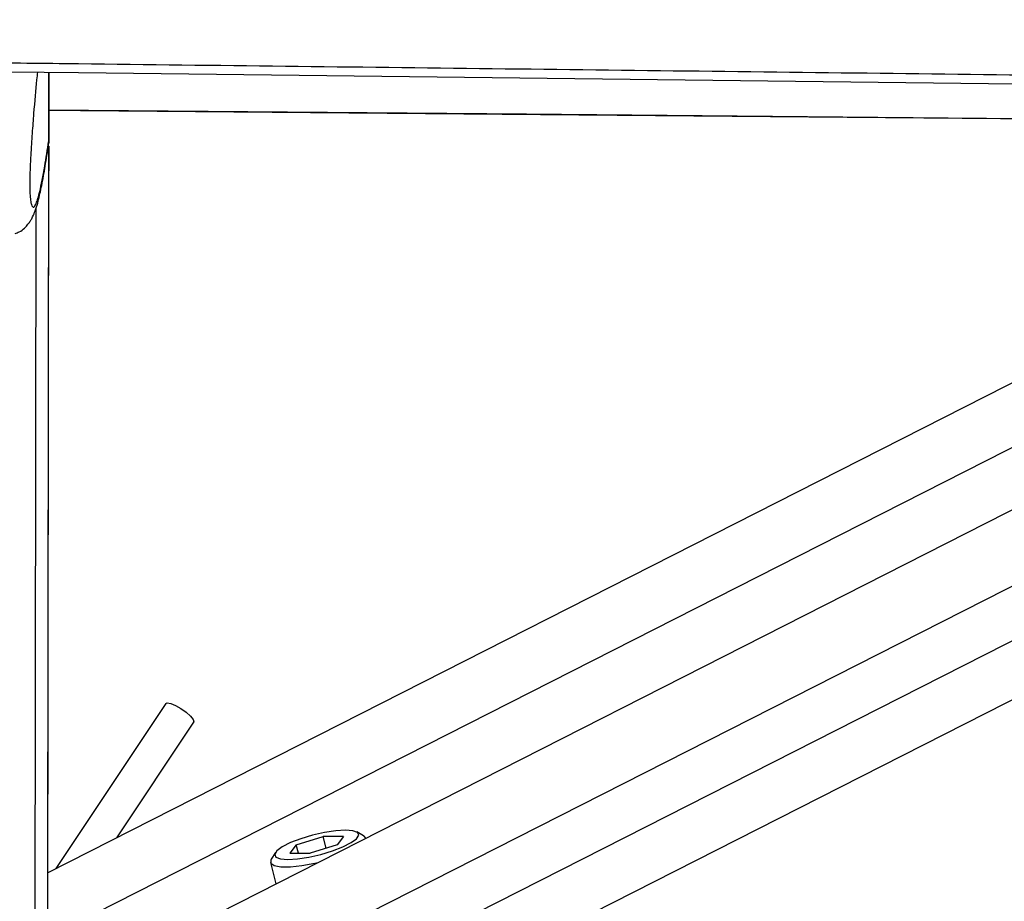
# Model space of a CAD drawing. Header units: millimetres. Extents: x 10 to 13239, y 20 to 10604.
# Tile 14 of 130: x 2422 to 2522, y 3021 to 3110. Entities that reach past the tile are written whole.
import ezdxf

# ---------------------------------------------------------------- set-up
doc = ezdxf.new("R2010")
doc.units = ezdxf.units.MM
doc.layers.add('COMPONENT_GEOMETRY', color=7, linetype='Continuous')
doc.styles.add('SLDTEXTSTYLE0', font='TXT', dxfattribs={"width": 0.75})
doc.dimstyles.new('SLDDIMSTYLE1', dxfattribs={"dimtxt": 75, "dimasz": 3.302, "dimexe": 0, "dimexo": 0.0625, "dimgap": 18.75, "dimtad": 0, "dimtih": 1, "dimtoh": 1, "dimdec": 1, "dimrnd": 1e-09, "dimzin": 12, "dimdsep": 46, "dimtxsty": 'SLDTEXTSTYLE0', "dimsah": 1, "dimcen": 0.09, "dimadec": 0, "dimazin": 3, "dimtfac": 1, "dimtdec": 1, "dimtofl": 0, "dimtmove": 0, "dimatfit": 3, "dimfxl": 1, "dimfrac": 2, "dimtolj": 1, "dimtzin": 12, "dimarcsym": 0})

# ---------------------------------------------------------------- blocks, each defined once
blk = doc.blocks.new('_D_5')
at = {"layer": 'COMPONENT_GEOMETRY', "color": 7}
for p, q in [((3876.96, 3780.57), (440.93, 3780.57)), ((444.1, 3780.57), (444.1, 2437.57)), ((294.05, 2422.34), (271.2, 2422.34)), ((271.2, 2422.34), (271.2, 2303.28)), ((594.15, 2422.34), (617.01, 2422.34)), ((617.01, 2422.34), (617.01, 2303.28)), ((271.2, 2303.28), (294.05, 2303.28)), ((617.01, 2303.28), (594.15, 2303.28)), ((444.1, 848.07), (444.1, 2191.06)), ((3787.57, 848.07), (440.93, 848.07))]:
    blk.add_line(p, q, dxfattribs=at)
for points in [[(444.1, 3780.57), (443.59, 3777.27), (444.61, 3777.27)], [(444.1, 848.07), (444.61, 851.37), (443.59, 851.37)]]:
    blk.add_solid(points, dxfattribs=at)
at = {"layer": 'COMPONENT_GEOMETRY', "color": 7, "char_height": 75, "attachment_point": 1, "style": 'SLDTEXTSTYLE0'}
for s, insert in [('9\'7.45"', (294.05, 2399.96)), ('2932.5mm', (197.96, 2287.74))]:
    blk.add_mtext(s, dxfattribs=dict(at, insert=insert))

msp = doc.modelspace()

# ---------------------------------------------------------------- linework, layer by layer
at = {"color": 7, "linetype": 'Continuous', "lineweight": 25}
for p, q in [((2424.84, 3097.49), (2424.85, 3104.67)), ((2424.84, 3097.49), (2424.85, 3104.67)), ((2424.84, 3098.49), (2424.84, 3104.67)), ((2424.85, 3104.67), (2424.84, 3097.49)), ((2424.83, 3097.71), (2424.84, 3104.67)), ((2424.84, 3098.32), (2424.84, 3104.67)), ((2581.13, 3102.81), (2424.74, 3023.4)), ((2605.95, 3102.51), (2433.33, 3014.87)), ((2424.83, 3097.7), (2424.76, 3097.28)), ((2424.83, 3097.7), (2424.84, 3098.32)), ((2424.83, 3097.71), (2424.83, 3097.7)), ((2424.66, 2964.3), (2424.83, 3097.18)), ((2424.74, 3023.4), (2424.84, 3097.18)), ((2424.84, 3097.18), (2424.83, 3094.72)), ((2424.83, 3094.72), (2424.83, 3094.66)), ((2424.83, 3093.93), (2424.83, 3094.72)), ((2424.83, 3093.93), (2424.83, 3094.55)), ((2424.83, 3093.93), (2424.83, 3093.93)), ((2436.73, 3040.58), (2425.56, 3023.82)), ((2431.74, 3026.96), (2439.56, 3038.69)), ((2456.81, 3027.16), (2456.11, 3027.55)), ((2449.97, 3026.25), (2452.7, 3027.1)), ((2454.77, 3027.1), (2452.7, 3027.1)), ((2453.01, 3025.89), (2452.7, 3027.1)), ((2454.77, 3027.1), (2454.12, 3026.25)), ((2457.04, 3026.91), (2457.03, 3026.91)), ((2447.85, 3025.45), (2447.42, 3024.77)), ((2449.97, 3026.25), (2449.32, 3025.39)), ((2449.32, 3025.39), (2451.39, 3025.39)), ((2450.19, 3025.39), (2449.97, 3026.25)), ((2454.12, 3026.25), (2451.39, 3025.39)), ((2447.34, 3024.45), (2447.9, 3022.27))]:
    msp.add_line(p, q, dxfattribs=at)
at = {"color": 8, "linetype": 'Continuous', "lineweight": 25}
for p, q in [((2424.84, 3097.49), (2424.85, 3104.67)), ((2424.84, 3097.49), (2424.84, 3104.67)), ((2424.84, 3097.49), (2424.85, 3104.67)), ((2593.76, 3102.66), (2424.73, 3016.84)), ((2620.83, 3102.34), (2440.53, 3010.79)), ((2631.5, 3102.21), (2441.78, 3005.88)), ((2643.05, 3102.07), (2446, 3002.03)), ((2424.63, 2947.59), (2424.83, 3097.18)), ((2424.74, 3023.4), (2424.84, 3097.18)), ((2424.83, 3094.72), (2424.84, 3097.18)), ((2424.83, 3094.55), (2424.83, 3094.72)), ((2424.83, 3094.56), (2424.83, 3094.55)), ((2423.35, 2945.2), (2423.54, 3090.88))]:
    msp.add_line(p, q, dxfattribs=at)
at = {"color": 7, "linetype": 'Continuous', "lineweight": 25, "flags": 128}
for points in [[(2417.35, 3104.75), (2427.85, 3104.63), (2469.88, 3104.13), (2511.9, 3103.63), (2553.92, 3103.13), (2637.97, 3102.13), (2679.99, 3101.63), (2722.02, 3101.14), (2764.04, 3100.64), (2806.07, 3100.14), (2848.09, 3099.64), (2890.11, 3099.15), (2932.14, 3098.65), (2974.16, 3098.15), (3016.19, 3097.66), (3058.21, 3097.16), (3100.23, 3096.67), (3142.26, 3096.17)], [(2574.64, 3099.51), (2559.02, 3099.65), (2516.19, 3100.02), (2473.36, 3100.4), (2424.84, 3100.82)], [(2424.84, 3100.81), (2428.07, 3100.78), (2470.9, 3100.41), (2513.73, 3100.04), (2556.57, 3099.66), (2574.63, 3099.51)], [(2436.73, 3040.58), (2436.87, 3040.64), (2437.22, 3040.59), (2437.71, 3040.39), (2438.26, 3040.07), (2438.8, 3039.69), (2439.24, 3039.3), (2439.51, 3038.96), (2439.57, 3038.73), (2439.56, 3038.69)], [(2454.97, 3027.73), (2453.98, 3027.67), (2452.83, 3027.5), (2451.61, 3027.22), (2450.43, 3026.86), (2449.38, 3026.46), (2448.55, 3026.03), (2448, 3025.63), (2447.78, 3025.27), (2447.9, 3024.99), (2448.36, 3024.82), (2449.12, 3024.76), (2450.11, 3024.82), (2451.26, 3024.99), (2452.48, 3025.27), (2453.66, 3025.63), (2454.71, 3026.03), (2455.54, 3026.46), (2456.09, 3026.86), (2456.31, 3027.22), (2456.19, 3027.5), (2455.73, 3027.67), (2454.97, 3027.73)], [(2457.03, 3026.91), (2456.87, 3027.12), (2456.81, 3027.16)], [(2447.42, 3024.77), (2447.38, 3024.71), (2447.38, 3024.37), (2447.73, 3024.13), (2448.41, 3024.01), (2449.37, 3024.01), (2450.54, 3024.13), (2451.84, 3024.37), (2452.21, 3024.46)]]:
    msp.add_lwpolyline(points, dxfattribs=at)
at = {"color": 7, "linetype": 'Continuous', "lineweight": 25}
for points, knots in [([(2417.35, 3105.67), (2420.85, 3105.63), (2438.36, 3105.42), (2469.88, 3105.05), (2511.9, 3104.55), (2567.93, 3103.88), (2623.96, 3103.22), (2680, 3102.55), (2722.02, 3102.05), (2764.04, 3101.56), (2806.07, 3101.06), (2848.09, 3100.56), (2890.11, 3100.06), (2932.14, 3099.57), (2974.16, 3099.07), (3016.19, 3098.58), (3058.21, 3098.08), (3100.23, 3097.58), (3142.26, 3097.09), (3184.28, 3096.59), (3226.31, 3096.1), (3268.33, 3095.61), (3310.35, 3095.11), (3366.39, 3094.45), (3422.42, 3093.8), (3478.45, 3093.14), (3520.47, 3092.65), (3562.5, 3092.16), (3604.52, 3091.66), (3646.54, 3091.17), (3688.57, 3090.68), (3730.59, 3090.19), (3771.56, 3089.71), (3811.47, 3089.24), (3837.38, 3088.94), (3850.33, 3088.79)], [0, 0, 0, 0, 0.007332, 0.036658, 0.065984, 0.09531, 0.153962, 0.183288, 0.212614, 0.241941, 0.271267, 0.300593, 0.329919, 0.359245, 0.388571, 0.417897, 0.447223, 0.476549, 0.505876, 0.535202, 0.564528, 0.593854, 0.62318, 0.652506, 0.711158, 0.740484, 0.769811, 0.799137, 0.828463, 0.857789, 0.887115, 0.916441, 0.945767, 0.972884, 1, 1, 1, 1]), ([(2423.68, 3104.68), (2423.65, 3104.42), (2423.52, 3103.2), (2423.34, 3101.1), (2423.14, 3098.51), (2423.01, 3096.51), (2422.93, 3094.85), (2422.9, 3093.77), (2422.89, 3093.23), (2422.9, 3092.81), (2422.91, 3092.34), (2422.94, 3092.11), (2422.95, 3091.98)], [0, 0, 0, 0, 0.08041, 0.382204, 0.540045, 0.697196, 0.801449, 0.850195, 0.882773, 0.896454, 0.937403, 1, 1, 1, 1]), ([(2421.43, 3088.3), (2421.57, 3088.35), (2421.94, 3088.49), (2422.38, 3088.86), (2422.76, 3089.27), (2423.01, 3089.64), (2423.26, 3090.1), (2423.49, 3090.67), (2423.77, 3091.58), (2424.08, 3092.94), (2424.43, 3094.86), (2424.67, 3096.35), (2424.8, 3097.21), (2424.81, 3097.27)], [0, 0, 0, 0, 0.019319, 0.05184, 0.085041, 0.121941, 0.168516, 0.251947, 0.365686, 0.565013, 0.774038, 0.983215, 1, 1, 1, 1])]:
    msp.add_open_spline(points, degree=3, knots=knots, dxfattribs=at)
at = {"color": 8, "linetype": 'Continuous', "lineweight": 25}
msp.add_open_spline([(2422.95, 3091.98), (2422.96, 3091.87), (2422.99, 3091.5), (2423.11, 3091.07), (2423.3, 3090.87), (2423.59, 3091.36), (2423.96, 3092.63), (2424.39, 3094.77), (2424.7, 3096.82), (2424.83, 3097.71)], degree=3, knots=[0, 0, 0, 0, 0.020659, 0.074519, 0.211966, 0.344887, 0.532605, 0.797328, 1, 1, 1, 1], dxfattribs=at)

# ---------------------------------------------------------------- dimensions: what is measured, and where the dimension line sits
at = {"layer": 'COMPONENT_GEOMETRY', "color": 7}
dim = msp.add_linear_dim(base=(444.1, 3780.57), p1=(3788.84, 848.07), p2=(3878.23, 3780.57), angle=90, dimstyle='SLDDIMSTYLE1', dxfattribs=at)
dim.commit()
dim.dimension.update_dxf_attribs({"geometry": '_D_5', "text_midpoint": (444.1, 2314.32), "dimtype": 160})

doc.saveas('drawing.dxf')
